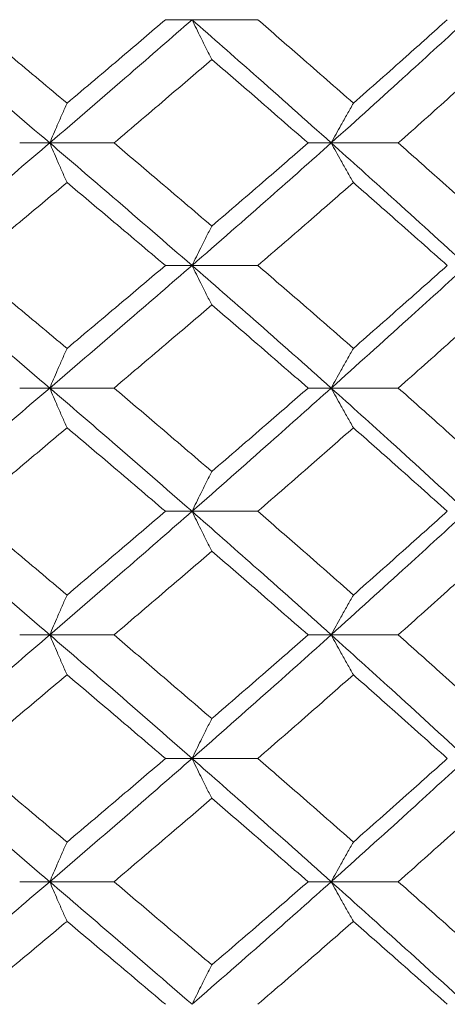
# Model space of a CAD drawing. Header units: inches. Extents: x -3.6 to 22.2, y -7.8 to 16.7.
# Tile 86 of 127: x 12.819 to 13.03, y 1.422 to 1.909. Entities that reach past the tile are written whole.
import ezdxf

# ---------------------------------------------------------------- set-up
doc = ezdxf.new("R2010")
doc.units = ezdxf.units.IN
doc.header["$MEASUREMENT"] = 0

msp = doc.modelspace()

# ---------------------------------------------------------------- linework, layer by layer
at = {"color": 7, "linetype": 'Continuous', "lineweight": 15}
for p, q in [((12.90414, 1.90862), (12.891, 1.90862)), ((12.90414, 1.90862), (12.93664, 1.90862)), ((12.83384, 1.84767), (12.81901, 1.84767)), ((12.83384, 1.84767), (12.86561, 1.84767)), ((12.9729, 1.84767), (12.96147, 1.84767)), ((12.9729, 1.84767), (13.00604, 1.84767)), ((12.90414, 1.78705), (12.891, 1.78705)), ((12.90414, 1.78705), (12.93664, 1.78705)), ((12.83384, 1.72643), (12.81901, 1.72643)), ((12.83384, 1.72643), (12.86561, 1.72643)), ((12.9729, 1.72643), (12.96147, 1.72643)), ((12.9729, 1.72643), (13.00604, 1.72643)), ((12.90414, 1.66547), (12.891, 1.66547)), ((12.90414, 1.66547), (12.93664, 1.66547)), ((12.83384, 1.60435), (12.81901, 1.60435)), ((12.83384, 1.60435), (12.86561, 1.60435)), ((12.9729, 1.60435), (12.96147, 1.60435)), ((12.9729, 1.60435), (13.00604, 1.60435)), ((12.90414, 1.54322), (12.891, 1.54322)), ((12.90414, 1.54322), (12.93664, 1.54322)), ((12.83384, 1.48227), (12.81901, 1.48227)), ((12.83384, 1.48227), (12.86561, 1.48227)), ((12.9729, 1.48227), (12.96147, 1.48227)), ((12.9729, 1.48227), (13.00604, 1.48227))]:
    msp.add_line(p, q, dxfattribs=at)
for points, knots in [([(12.83384, 1.84767), (12.82055, 1.85903), (12.79681, 1.87933), (12.77278, 1.89967), (12.76219, 1.90862)], [0, 0, 0, 0, 0.55955, 1, 1, 1, 1]), ([(12.84238, 1.8673), (12.83323, 1.87501), (12.81688, 1.88877), (12.8004, 1.90255), (12.79314, 1.90862)], [0, 0, 0, 0, 0.55973, 1, 1, 1, 1]), ([(12.83384, 1.84767), (12.84706, 1.85903), (12.87068, 1.87933), (12.89391, 1.89967), (12.90414, 1.90862)], [0, 0, 0, 0, 0.55955, 1, 1, 1, 1]), ([(12.84238, 1.8673), (12.8515, 1.87501), (12.86779, 1.88877), (12.8839, 1.90255), (12.891, 1.90862)], [0, 0, 0, 0, 0.55973, 1, 1, 1, 1]), ([(12.9139, 1.88894), (12.91299, 1.89074), (12.91116, 1.89435), (12.9079, 1.9009), (12.90557, 1.90569), (12.90414, 1.90862)], [0, 0, 0, 0, 0.27887, 0.557739, 1, 1, 1, 1]), ([(12.9729, 1.84767), (12.96018, 1.85903), (12.93744, 1.87933), (12.91432, 1.89967), (12.90414, 1.90862)], [0, 0, 0, 0, 0.55955, 1, 1, 1, 1]), ([(12.98385, 1.8673), (12.97509, 1.87501), (12.95944, 1.88877), (12.94361, 1.90255), (12.93664, 1.90862)], [0, 0, 0, 0, 0.55973, 1, 1, 1, 1]), ([(12.9729, 1.84767), (12.98553, 1.85903), (13.0081, 1.87933), (13.03019, 1.89967), (13.03992, 1.90862)], [0, 0, 0, 0, 0.55955, 1, 1, 1, 1]), ([(12.98385, 1.8673), (12.99257, 1.87501), (13.00814, 1.88877), (13.02349, 1.90255), (13.03025, 1.90862)], [0, 0, 0, 0, 0.55973, 1, 1, 1, 1]), ([(12.86561, 1.84767), (12.87467, 1.85536), (12.89086, 1.86911), (12.90686, 1.88287), (12.9139, 1.88894)], [0, 0, 0, 0, 0.5596645, 1, 1, 1, 1]), ([(12.96147, 1.84767), (12.95264, 1.85536), (12.93687, 1.86911), (12.92092, 1.88287), (12.9139, 1.88894)], [0, 0, 0, 0, 0.559665, 1, 1, 1, 1]), ([(13.00604, 1.84767), (13.01469, 1.85536), (13.03013, 1.86911), (13.04534, 1.88287), (13.05204, 1.88894)], [0, 0, 0, 0, 0.559665, 1, 1, 1, 1]), ([(12.84238, 1.8673), (12.84158, 1.8655), (12.83998, 1.86189), (12.83713, 1.85536), (12.83509, 1.85059), (12.83384, 1.84767)], [0, 0, 0, 0, 0.2791678, 0.5583356, 1, 1, 1, 1]), ([(12.98385, 1.8673), (12.98282, 1.8655), (12.98077, 1.86189), (12.97711, 1.85536), (12.9745, 1.85059), (12.9729, 1.84767)], [0, 0, 0, 0, 0.279168, 0.558336, 1, 1, 1, 1]), ([(12.76219, 1.78705), (12.77565, 1.79833), (12.7997, 1.81851), (12.8234, 1.83875), (12.83384, 1.84767)], [0, 0, 0, 0, 0.559248, 1, 1, 1, 1]), ([(12.84238, 1.82807), (12.84158, 1.82987), (12.83998, 1.83347), (12.83713, 1.83998), (12.83509, 1.84475), (12.83384, 1.84767)], [0, 0, 0, 0, 0.279356, 0.558712, 1, 1, 1, 1]), ([(12.90414, 1.78705), (12.89112, 1.79833), (12.86784, 1.81851), (12.84424, 1.83875), (12.83384, 1.84767)], [0, 0, 0, 0, 0.559248, 1, 1, 1, 1]), ([(12.9139, 1.80655), (12.90494, 1.81421), (12.88891, 1.8279), (12.87274, 1.84162), (12.86561, 1.84767)], [0, 0, 0, 0, 0.559527, 1, 1, 1, 1]), ([(12.90414, 1.78705), (12.91708, 1.79833), (12.94022, 1.81851), (12.9629, 1.83875), (12.9729, 1.84767)], [0, 0, 0, 0, 0.559248, 1, 1, 1, 1]), ([(12.9139, 1.80655), (12.92283, 1.81421), (12.93879, 1.8279), (12.95454, 1.84162), (12.96147, 1.84767)], [0, 0, 0, 0, 0.559527, 1, 1, 1, 1]), ([(12.98385, 1.82807), (12.98282, 1.82987), (12.98077, 1.83347), (12.97711, 1.83998), (12.9745, 1.84475), (12.9729, 1.84767)], [0, 0, 0, 0, 0.279356, 0.558712, 1, 1, 1, 1]), ([(13.03992, 1.78705), (13.02754, 1.79833), (13.00539, 1.81851), (12.98284, 1.83875), (12.9729, 1.84767)], [0, 0, 0, 0, 0.559248, 1, 1, 1, 1]), ([(13.05204, 1.80655), (13.04351, 1.81421), (13.02827, 1.8279), (13.01284, 1.84162), (13.00604, 1.84767)], [0, 0, 0, 0, 0.559527, 1, 1, 1, 1]), ([(12.79314, 1.78705), (12.80237, 1.79469), (12.81887, 1.80835), (12.83519, 1.82204), (12.84238, 1.82807)], [0, 0, 0, 0, 0.559462, 1, 1, 1, 1]), ([(12.891, 1.78705), (12.88197, 1.79469), (12.86583, 1.80835), (12.84956, 1.82204), (12.84238, 1.82807)], [0, 0, 0, 0, 0.559462, 1, 1, 1, 1]), ([(12.93664, 1.78705), (12.94551, 1.79469), (12.96135, 1.80835), (12.97697, 1.82204), (12.98385, 1.82807)], [0, 0, 0, 0, 0.559462, 1, 1, 1, 1]), ([(13.03025, 1.78705), (13.02164, 1.79469), (13.00627, 1.80835), (12.99071, 1.82204), (12.98385, 1.82807)], [0, 0, 0, 0, 0.559462, 1, 1, 1, 1]), ([(12.9139, 1.80655), (12.91299, 1.80476), (12.91115, 1.80116), (12.90789, 1.79468), (12.90557, 1.78994), (12.90414, 1.78705)], [0, 0, 0, 0, 0.279852, 0.559705, 1, 1, 1, 1]), ([(12.83384, 1.72643), (12.82055, 1.73777), (12.79684, 1.75801), (12.77276, 1.77819), (12.76219, 1.78705)], [0, 0, 0, 0, 0.560759, 1, 1, 1, 1]), ([(12.84238, 1.74602), (12.83323, 1.7537), (12.8169, 1.76739), (12.80039, 1.78104), (12.79314, 1.78705)], [0, 0, 0, 0, 0.5605414, 1, 1, 1, 1]), ([(12.83384, 1.72643), (12.84707, 1.73777), (12.87065, 1.75801), (12.89392, 1.77819), (12.90414, 1.78705)], [0, 0, 0, 0, 0.560759, 1, 1, 1, 1]), ([(12.84238, 1.74602), (12.85151, 1.7537), (12.86778, 1.76739), (12.88391, 1.78104), (12.891, 1.78705)], [0, 0, 0, 0, 0.560541, 1, 1, 1, 1]), ([(12.9139, 1.76754), (12.91299, 1.76934), (12.91115, 1.77293), (12.90789, 1.77942), (12.90557, 1.78415), (12.90414, 1.78705)], [0, 0, 0, 0, 0.279852, 0.559705, 1, 1, 1, 1]), ([(12.9729, 1.72643), (12.96017, 1.73777), (12.93747, 1.75801), (12.91431, 1.77819), (12.90414, 1.78705)], [0, 0, 0, 0, 0.560759, 1, 1, 1, 1]), ([(12.98385, 1.74602), (12.97509, 1.7537), (12.95946, 1.76739), (12.94361, 1.78104), (12.93664, 1.78705)], [0, 0, 0, 0, 0.560541, 1, 1, 1, 1]), ([(12.9729, 1.72643), (12.98554, 1.73777), (13.00808, 1.75801), (13.0302, 1.77819), (13.03992, 1.78705)], [0, 0, 0, 0, 0.560759, 1, 1, 1, 1]), ([(12.98385, 1.74602), (12.99257, 1.7537), (13.00813, 1.76739), (13.02349, 1.78104), (13.03025, 1.78705)], [0, 0, 0, 0, 0.560541, 1, 1, 1, 1]), ([(12.86561, 1.72643), (12.87467, 1.73411), (12.89084, 1.74783), (12.90686, 1.76152), (12.9139, 1.76754)], [0, 0, 0, 0, 0.560476, 1, 1, 1, 1]), ([(12.96147, 1.72643), (12.95264, 1.73411), (12.93688, 1.74783), (12.92092, 1.76152), (12.9139, 1.76754)], [0, 0, 0, 0, 0.560476, 1, 1, 1, 1]), ([(13.00604, 1.72643), (13.01469, 1.73411), (13.03011, 1.74783), (13.04534, 1.76152), (13.05204, 1.76754)], [0, 0, 0, 0, 0.560476, 1, 1, 1, 1]), ([(12.84238, 1.74602), (12.84158, 1.74422), (12.83998, 1.74062), (12.83713, 1.73411), (12.83509, 1.72934), (12.83384, 1.72643)], [0, 0, 0, 0, 0.279356, 0.558712, 1, 1, 1, 1]), ([(12.98385, 1.74602), (12.98282, 1.74422), (12.98077, 1.74062), (12.97711, 1.73411), (12.9745, 1.72934), (12.9729, 1.72643)], [0, 0, 0, 0, 0.279356, 0.558712, 1, 1, 1, 1]), ([(12.76219, 1.66547), (12.77565, 1.67687), (12.79967, 1.6972), (12.82341, 1.7175), (12.83384, 1.72643)], [0, 0, 0, 0, 0.560458, 1, 1, 1, 1]), ([(12.84238, 1.70679), (12.84158, 1.7086), (12.83998, 1.7122), (12.83713, 1.71873), (12.83509, 1.7235), (12.83384, 1.72643)], [0, 0, 0, 0, 0.279168, 0.558336, 1, 1, 1, 1]), ([(12.90414, 1.66547), (12.89111, 1.67687), (12.86787, 1.6972), (12.84423, 1.7175), (12.83384, 1.72643)], [0, 0, 0, 0, 0.560458, 1, 1, 1, 1]), ([(12.9139, 1.68516), (12.90493, 1.69287), (12.88893, 1.70664), (12.87273, 1.72038), (12.86561, 1.72643)], [0, 0, 0, 0, 0.560339, 1, 1, 1, 1]), ([(12.90414, 1.66547), (12.91709, 1.67687), (12.94019, 1.6972), (12.96291, 1.7175), (12.9729, 1.72643)], [0, 0, 0, 0, 0.560458, 1, 1, 1, 1]), ([(12.9139, 1.68516), (12.92283, 1.69287), (12.93877, 1.70664), (12.95454, 1.72038), (12.96147, 1.72643)], [0, 0, 0, 0, 0.560339, 1, 1, 1, 1]), ([(12.98385, 1.70679), (12.98282, 1.7086), (12.98077, 1.7122), (12.97711, 1.71873), (12.9745, 1.7235), (12.9729, 1.72643)], [0, 0, 0, 0, 0.279168, 0.558336, 1, 1, 1, 1]), ([(13.03992, 1.66547), (13.02753, 1.67687), (13.00542, 1.6972), (12.98283, 1.7175), (12.9729, 1.72643)], [0, 0, 0, 0, 0.560458, 1, 1, 1, 1]), ([(13.05204, 1.68516), (13.04351, 1.69287), (13.02829, 1.70664), (13.01284, 1.72038), (13.00604, 1.72643)], [0, 0, 0, 0, 0.560339, 1, 1, 1, 1]), ([(12.79314, 1.66547), (12.80237, 1.67319), (12.81886, 1.68697), (12.8352, 1.70074), (12.84238, 1.70679)], [0, 0, 0, 0, 0.560274, 1, 1, 1, 1]), ([(12.891, 1.66547), (12.88197, 1.67319), (12.86585, 1.68697), (12.84955, 1.70074), (12.84238, 1.70679)], [0, 0, 0, 0, 0.560274, 1, 1, 1, 1]), ([(12.93664, 1.66547), (12.94551, 1.67319), (12.96133, 1.68697), (12.97697, 1.70074), (12.98385, 1.70679)], [0, 0, 0, 0, 0.560274, 1, 1, 1, 1]), ([(13.03025, 1.66547), (13.02164, 1.67319), (13.00628, 1.68697), (12.9907, 1.70074), (12.98385, 1.70679)], [0, 0, 0, 0, 0.560274, 1, 1, 1, 1]), ([(12.9139, 1.68516), (12.91299, 1.68335), (12.91116, 1.67974), (12.9079, 1.6732), (12.90557, 1.66841), (12.90414, 1.66547)], [0, 0, 0, 0, 0.27887, 0.557739, 1, 1, 1, 1]), ([(12.83384, 1.60435), (12.82055, 1.61576), (12.79682, 1.63614), (12.77277, 1.65651), (12.76219, 1.66547)], [0, 0, 0, 0, 0.560155, 1, 1, 1, 1]), ([(12.84238, 1.62407), (12.83323, 1.6318), (12.81689, 1.64561), (12.8004, 1.6594), (12.79314, 1.66547)], [0, 0, 0, 0, 0.560136, 1, 1, 1, 1]), ([(12.83384, 1.60435), (12.84706, 1.61576), (12.87067, 1.63614), (12.89392, 1.65651), (12.90414, 1.66547)], [0, 0, 0, 0, 0.560155, 1, 1, 1, 1]), ([(12.84238, 1.62407), (12.8515, 1.6318), (12.86778, 1.64561), (12.88391, 1.6594), (12.891, 1.66547)], [0, 0, 0, 0, 0.560136, 1, 1, 1, 1]), ([(12.9139, 1.64576), (12.91299, 1.64757), (12.91116, 1.65119), (12.9079, 1.65774), (12.90557, 1.66253), (12.90414, 1.66547)], [0, 0, 0, 0, 0.278775, 0.557551, 1, 1, 1, 1]), ([(12.9729, 1.60435), (12.96017, 1.61576), (12.93746, 1.63614), (12.91432, 1.65651), (12.90414, 1.66547)], [0, 0, 0, 0, 0.560155, 1, 1, 1, 1]), ([(12.98385, 1.62407), (12.97509, 1.6318), (12.95945, 1.64561), (12.94361, 1.6594), (12.93664, 1.66547)], [0, 0, 0, 0, 0.560136, 1, 1, 1, 1]), ([(12.9729, 1.60435), (12.98553, 1.61576), (13.00809, 1.63614), (13.0302, 1.65651), (13.03992, 1.66547)], [0, 0, 0, 0, 0.560155, 1, 1, 1, 1]), ([(12.98385, 1.62407), (12.99257, 1.6318), (13.00813, 1.64561), (13.02349, 1.6594), (13.03025, 1.66547)], [0, 0, 0, 0, 0.560136, 1, 1, 1, 1]), ([(12.86561, 1.60435), (12.87467, 1.61208), (12.89085, 1.62589), (12.90686, 1.63969), (12.9139, 1.64576)], [0, 0, 0, 0, 0.560071, 1, 1, 1, 1]), ([(12.96147, 1.60435), (12.95264, 1.61208), (12.93688, 1.62589), (12.92092, 1.63969), (12.9139, 1.64576)], [0, 0, 0, 0, 0.560071, 1, 1, 1, 1]), ([(13.00604, 1.60435), (13.01469, 1.61208), (13.03012, 1.62589), (13.04534, 1.63969), (13.05204, 1.64576)], [0, 0, 0, 0, 0.560071, 1, 1, 1, 1]), ([(12.84238, 1.62407), (12.84158, 1.62226), (12.83998, 1.61864), (12.83713, 1.61209), (12.83509, 1.60729), (12.83384, 1.60435)], [0, 0, 0, 0, 0.278676, 0.557352, 1, 1, 1, 1]), ([(12.98385, 1.62407), (12.98282, 1.62226), (12.98077, 1.61864), (12.97712, 1.61209), (12.9745, 1.60729), (12.9729, 1.60435)], [0, 0, 0, 0, 0.278676, 0.557352, 1, 1, 1, 1]), ([(12.76219, 1.54322), (12.77565, 1.55463), (12.79969, 1.575), (12.8234, 1.59538), (12.83384, 1.60435)], [0, 0, 0, 0, 0.559853, 1, 1, 1, 1]), ([(12.84238, 1.58462), (12.84158, 1.58643), (12.83998, 1.59005), (12.83713, 1.5966), (12.83509, 1.6014), (12.83384, 1.60435)], [0, 0, 0, 0, 0.278676, 0.557352, 1, 1, 1, 1]), ([(12.90414, 1.54322), (12.89112, 1.55463), (12.86785, 1.575), (12.84424, 1.59538), (12.83384, 1.60435)], [0, 0, 0, 0, 0.559853, 1, 1, 1, 1]), ([(12.9139, 1.56293), (12.90493, 1.57066), (12.88892, 1.58446), (12.87273, 1.59827), (12.86561, 1.60435)], [0, 0, 0, 0, 0.559933, 1, 1, 1, 1]), ([(12.90414, 1.54322), (12.91709, 1.55463), (12.94021, 1.575), (12.96291, 1.59538), (12.9729, 1.60435)], [0, 0, 0, 0, 0.559853, 1, 1, 1, 1]), ([(12.9139, 1.56293), (12.92283, 1.57066), (12.93878, 1.58446), (12.95454, 1.59827), (12.96147, 1.60435)], [0, 0, 0, 0, 0.559933, 1, 1, 1, 1]), ([(12.98385, 1.58462), (12.98282, 1.58643), (12.98077, 1.59005), (12.97712, 1.5966), (12.9745, 1.6014), (12.9729, 1.60435)], [0, 0, 0, 0, 0.278676, 0.557352, 1, 1, 1, 1]), ([(13.03992, 1.54322), (13.02754, 1.55463), (13.00541, 1.575), (12.98284, 1.59538), (12.9729, 1.60435)], [0, 0, 0, 0, 0.559853, 1, 1, 1, 1]), ([(13.05204, 1.56293), (13.04351, 1.57066), (13.02828, 1.58446), (13.01284, 1.59827), (13.00604, 1.60435)], [0, 0, 0, 0, 0.559933, 1, 1, 1, 1]), ([(12.79314, 1.54322), (12.80237, 1.55095), (12.81886, 1.56474), (12.8352, 1.57855), (12.84238, 1.58462)], [0, 0, 0, 0, 0.5598675, 1, 1, 1, 1]), ([(12.891, 1.54322), (12.88197, 1.55095), (12.86584, 1.56474), (12.84955, 1.57855), (12.84238, 1.58462)], [0, 0, 0, 0, 0.559868, 1, 1, 1, 1]), ([(12.93664, 1.54322), (12.94551, 1.55095), (12.96134, 1.56474), (12.97697, 1.57855), (12.98385, 1.58462)], [0, 0, 0, 0, 0.559868, 1, 1, 1, 1]), ([(13.03025, 1.54322), (13.02164, 1.55095), (13.00628, 1.56474), (12.9907, 1.57855), (12.98385, 1.58462)], [0, 0, 0, 0, 0.559868, 1, 1, 1, 1]), ([(12.9139, 1.56293), (12.91299, 1.56112), (12.91116, 1.5575), (12.9079, 1.55095), (12.90557, 1.54616), (12.90414, 1.54322)], [0, 0, 0, 0, 0.278775, 0.557551, 1, 1, 1, 1]), ([(12.83384, 1.48227), (12.82055, 1.49363), (12.79681, 1.51393), (12.77278, 1.53427), (12.76219, 1.54322)], [0, 0, 0, 0, 0.55955, 1, 1, 1, 1]), ([(12.84238, 1.5019), (12.83323, 1.50961), (12.81688, 1.52337), (12.8004, 1.53715), (12.79314, 1.54322)], [0, 0, 0, 0, 0.55973, 1, 1, 1, 1]), ([(12.83384, 1.48227), (12.84706, 1.49363), (12.87068, 1.51393), (12.89391, 1.53427), (12.90414, 1.54322)], [0, 0, 0, 0, 0.55955, 1, 1, 1, 1]), ([(12.84238, 1.5019), (12.8515, 1.50961), (12.86779, 1.52337), (12.8839, 1.53715), (12.891, 1.54322)], [0, 0, 0, 0, 0.55973, 1, 1, 1, 1]), ([(12.9139, 1.52354), (12.91299, 1.52534), (12.91116, 1.52895), (12.9079, 1.5355), (12.90557, 1.54029), (12.90414, 1.54322)], [0, 0, 0, 0, 0.27887, 0.557739, 1, 1, 1, 1]), ([(12.9729, 1.48227), (12.96018, 1.49363), (12.93744, 1.51393), (12.91432, 1.53427), (12.90414, 1.54322)], [0, 0, 0, 0, 0.55955, 1, 1, 1, 1]), ([(12.98385, 1.5019), (12.97509, 1.50961), (12.95944, 1.52337), (12.94361, 1.53715), (12.93664, 1.54322)], [0, 0, 0, 0, 0.55973, 1, 1, 1, 1]), ([(12.9729, 1.48227), (12.98553, 1.49363), (13.0081, 1.51393), (13.03019, 1.53427), (13.03992, 1.54322)], [0, 0, 0, 0, 0.55955, 1, 1, 1, 1]), ([(12.98385, 1.5019), (12.99257, 1.50961), (13.00814, 1.52337), (13.02349, 1.53715), (13.03025, 1.54322)], [0, 0, 0, 0, 0.55973, 1, 1, 1, 1]), ([(12.86561, 1.48227), (12.87467, 1.48996), (12.89086, 1.50371), (12.90686, 1.51747), (12.9139, 1.52354)], [0, 0, 0, 0, 0.559665, 1, 1, 1, 1]), ([(12.96147, 1.48227), (12.95264, 1.48996), (12.93687, 1.50371), (12.92092, 1.51747), (12.9139, 1.52354)], [0, 0, 0, 0, 0.559665, 1, 1, 1, 1]), ([(13.00604, 1.48227), (13.01469, 1.48996), (13.03013, 1.50371), (13.04534, 1.51747), (13.05204, 1.52354)], [0, 0, 0, 0, 0.559665, 1, 1, 1, 1]), ([(12.84238, 1.5019), (12.84158, 1.5001), (12.83998, 1.49649), (12.83713, 1.48996), (12.83509, 1.48519), (12.83384, 1.48227)], [0, 0, 0, 0, 0.279168, 0.558336, 1, 1, 1, 1]), ([(12.98385, 1.5019), (12.98282, 1.5001), (12.98077, 1.49649), (12.97711, 1.48996), (12.9745, 1.48519), (12.9729, 1.48227)], [0, 0, 0, 0, 0.2791678, 0.5583356, 1, 1, 1, 1]), ([(12.76219, 1.42165), (12.77565, 1.43293), (12.7997, 1.45311), (12.8234, 1.47335), (12.83384, 1.48227)], [0, 0, 0, 0, 0.559248, 1, 1, 1, 1]), ([(12.84238, 1.46267), (12.84158, 1.46447), (12.83998, 1.46807), (12.83713, 1.47458), (12.83509, 1.47935), (12.83384, 1.48227)], [0, 0, 0, 0, 0.279356, 0.558712, 1, 1, 1, 1]), ([(12.90414, 1.42165), (12.89112, 1.43293), (12.86784, 1.45311), (12.84424, 1.47335), (12.83384, 1.48227)], [0, 0, 0, 0, 0.559248, 1, 1, 1, 1]), ([(12.9139, 1.44115), (12.90494, 1.44881), (12.88891, 1.4625), (12.87274, 1.47622), (12.86561, 1.48227)], [0, 0, 0, 0, 0.559527, 1, 1, 1, 1]), ([(12.90414, 1.42165), (12.91708, 1.43293), (12.94022, 1.45311), (12.9629, 1.47335), (12.9729, 1.48227)], [0, 0, 0, 0, 0.5592483, 1, 1, 1, 1]), ([(12.9139, 1.44115), (12.92283, 1.44881), (12.93879, 1.4625), (12.95454, 1.47622), (12.96147, 1.48227)], [0, 0, 0, 0, 0.559527, 1, 1, 1, 1]), ([(12.98385, 1.46267), (12.98282, 1.46447), (12.98077, 1.46807), (12.97711, 1.47458), (12.9745, 1.47935), (12.9729, 1.48227)], [0, 0, 0, 0, 0.279356, 0.558712, 1, 1, 1, 1]), ([(13.03992, 1.42165), (13.02754, 1.43293), (13.00539, 1.45311), (12.98284, 1.47335), (12.9729, 1.48227)], [0, 0, 0, 0, 0.559248, 1, 1, 1, 1]), ([(13.05204, 1.44115), (13.04351, 1.44881), (13.02827, 1.4625), (13.01284, 1.47622), (13.00604, 1.48227)], [0, 0, 0, 0, 0.559527, 1, 1, 1, 1]), ([(12.79314, 1.42165), (12.80237, 1.42929), (12.81887, 1.44295), (12.83519, 1.45664), (12.84238, 1.46267)], [0, 0, 0, 0, 0.559462, 1, 1, 1, 1]), ([(12.891, 1.42165), (12.88197, 1.42929), (12.86583, 1.44295), (12.84956, 1.45664), (12.84238, 1.46267)], [0, 0, 0, 0, 0.559462, 1, 1, 1, 1]), ([(12.93664, 1.42165), (12.94551, 1.42929), (12.96135, 1.44295), (12.97697, 1.45664), (12.98385, 1.46267)], [0, 0, 0, 0, 0.559462, 1, 1, 1, 1]), ([(13.03025, 1.42165), (13.02164, 1.42929), (13.00627, 1.44295), (12.99071, 1.45664), (12.98385, 1.46267)], [0, 0, 0, 0, 0.559462, 1, 1, 1, 1]), ([(12.9139, 1.44115), (12.91299, 1.43936), (12.91115, 1.43576), (12.90789, 1.42928), (12.90557, 1.42454), (12.90414, 1.42165)], [0, 0, 0, 0, 0.279852, 0.559705, 1, 1, 1, 1])]:
    msp.add_open_spline(points, degree=3, knots=knots, dxfattribs=at)

doc.saveas('drawing.dxf')
